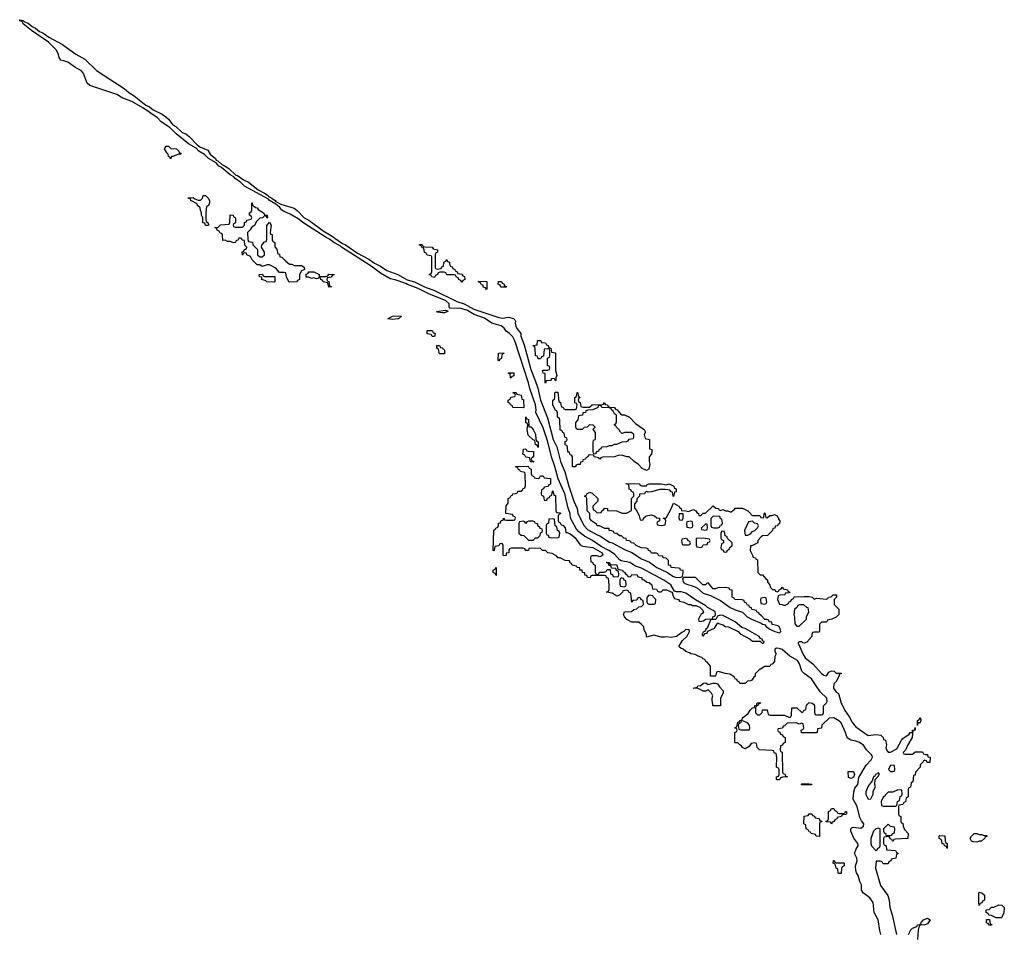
# Model space of a CAD drawing. Header units: inches. Extents: x 2547364 to 2752884, y 552026 to 708734.
# Tile 49 of 85: x 2679642 to 2687634, y 668141 to 675558. Entities that reach past the tile are written whole.
import ezdxf

# ---------------------------------------------------------------- set-up
doc = ezdxf.new("R2010")
doc.units = ezdxf.units.IN
doc.header["$MEASUREMENT"] = 0
for name, color, linetype in [('C6677', 7, 'Continuous'), ('C6686', 7, 'Continuous'), ('C6687', 7, 'Continuous')]:
    doc.layers.add(name, color=color, linetype=linetype)

msp = doc.modelspace()

# ---------------------------------------------------------------- linework, layer by layer
at = {"layer": 'C6677', "color": 6}
msp.add_lwpolyline([(2680000, 675222.7), (2679975.1, 675230), (2679962, 675250), (2679956.6, 675276.6), (2679939.7, 675310), (2679876.8, 675376.8), (2679737.4, 675470), (2679670, 675524.2), (2679662.7, 675542.7), (2679643.6, 675550), (2679642, 675558), (2679670, 675551.5), (2679680.7, 675540.7), (2679710.1, 675530.1), (2679742.5, 675502.5), (2679771.3, 675490), (2679802.3, 675462.3), (2679830.1, 675450.1), (2679877.4, 675417.4), (2679990, 675355.9), (2680000, 675348.7)], dxfattribs=at)
at = {"layer": 'C6686', "color": 6}
for points in [[(2685330.2, 670000), (2685330, 669989), (2685268.7, 669988.7), (2685266.8, 670000)], [(2686632.1, 668132.1), (2686622.7, 668162.7), (2686609.6, 668250), (2686577.2, 668310), (2686569.6, 668390), (2686542.9, 668430), (2686488, 668470), (2686474, 668490), (2686473.6, 668533.6), (2686460.4, 668560.4), (2686448.7, 668610), (2686433.2, 668633.2), (2686428.7, 668650), (2686426, 668690), (2686439, 668730), (2686437.2, 668750), (2686418, 668790), (2686432.9, 668827.1), (2686448.4, 668851.6), (2686444, 668870), (2686412.9, 668912.9), (2686388, 668970), (2686388, 668990), (2686400.4, 668999.6), (2686410, 669002), (2686470, 668993.4), (2686491.8, 669010), (2686493.6, 669030), (2686474.9, 669054.9), (2686462.5, 669082.5), (2686440.5, 669170), (2686408, 669230), (2686412.3, 669290), (2686420.2, 669319.8), (2686446, 669350), (2686454, 669406), (2686460.1, 669419.9), (2686512.9, 669507.1), (2686553.3, 669550), (2686563.5, 669570), (2686560.5, 669580.5), (2686556.2, 669590), (2686516.3, 669630), (2686490, 669669.6), (2686451.9, 669691.9), (2686430, 669701.3), (2686389.6, 669709.6), (2686364.1, 669724.1), (2686355.1, 669735.1), (2686346, 669770), (2686310, 669849.3), (2686290, 669867), (2686250, 669889.3), (2686211.3, 669888.7), (2686154, 669830), (2686150, 669806), (2686118, 669802), (2686114, 669770), (2686107.3, 669767.3), (2685988.4, 669768.4), (2685986, 669790), (2686002, 669798), (2686006, 669810), (2686002, 669842), (2685990, 669846), (2685970, 669838), (2685948.4, 669848.4), (2685872.7, 669847.3), (2685850, 669826), (2685838, 669822), (2685832.7, 669807.3), (2685798, 669802), (2685794, 669790), (2685798, 669778), (2685812.7, 669772.7), (2685818, 669758), (2685832.7, 669752.7), (2685838, 669738), (2685854, 669730), (2685854, 669690), (2685838, 669682), (2685832.7, 669667.3), (2685818, 669662), (2685814, 669630), (2685818, 669618), (2685832, 669612), (2685834, 669450), (2685838, 669438), (2685854, 669430), (2685858, 669418), (2685874, 669410), (2685832.7, 669407.3), (2685818, 669402), (2685810, 669386), (2685790, 669386), (2685786, 669390), (2685786, 669410), (2685802, 669418), (2685806, 669430), (2685806, 669470), (2685802, 669482), (2685786, 669490), (2685788, 669570), (2685782, 669602), (2685767.3, 669607.3), (2685762, 669622), (2685750, 669626), (2685646, 669630), (2685628.4, 669648.4), (2685622, 669682), (2685610, 669686), (2685578, 669682), (2685563.6, 669656.4), (2685530, 669638), (2685510, 669648.7), (2685502, 669662), (2685486, 669670), (2685470, 669686), (2685450, 669686), (2685446, 669690), (2685448, 669770), (2685462, 669778), (2685466, 669790), (2685462, 669802), (2685448, 669810), (2685462, 669818), (2685470, 669854), (2685482, 669858), (2685486, 669870), (2685506, 669874), (2685508, 669890), (2685554, 669926), (2685570, 669952), (2685590, 669972), (2685606, 669974), (2685608, 669990), (2685626, 669994), (2685626, 670000)], [(2685637.3, 670000), (2685634, 669990), (2685618, 669982), (2685614, 669970), (2685614, 669930), (2685630, 669914), (2685650, 669914), (2685667.3, 669932.7), (2685670, 669954), (2685710, 669954), (2685718, 669918), (2685732.7, 669912.7), (2685850, 669911.3), (2685890, 669894), (2685902, 669898), (2685907.3, 669912.7), (2685909.2, 669970.8), (2685950, 669971.3), (2685990, 669934), (2686002, 669938), (2686006, 669950), (2686022, 669958), (2686028.4, 669991.6), (2686036.5, 670000)], [(2686084, 670000), (2686094, 669990), (2686092.7, 669932.7), (2686098, 669918), (2686110, 669914), (2686150, 669914), (2686162, 669918), (2686166, 669930), (2686167.3, 669987.3), (2686179.5, 670000)], [(2686315.1, 670000), (2686338.4, 669950), (2686377, 669897), (2686402.4, 669850), (2686430, 669816.3), (2686530, 669747.7), (2686590, 669754), (2686632, 669750), (2686652, 669730), (2686654, 669714), (2686671, 669710), (2686678, 669670), (2686672, 669650), (2686678, 669630), (2686690, 669612), (2686710, 669611), (2686762.7, 669637.3), (2686799.3, 669710), (2686810, 669722.8), (2686862, 669758), (2686870, 669770.7), (2686888.7, 669771.3), (2686890, 669791.3), (2686907.3, 669792.7), (2686910, 669812), (2686910, 669789), (2686892, 669788), (2686886, 669730), (2686851.3, 669670), (2686832.7, 669627.3), (2686814, 669610), (2686818, 669598), (2686830, 669594), (2686890, 669594), (2686910, 669614), (2686970, 669614), (2686978, 669598), (2686992, 669592), (2687010, 669591.3), (2687014, 669574), (2687032, 669570), (2687030, 669528), (2687008.4, 669528.4), (2687002, 669542), (2686990, 669546), (2686978, 669542), (2686974, 669530), (2686952, 669510), (2686951.3, 669490), (2686914, 669450), (2686910, 669426), (2686898, 669422), (2686892, 669370), (2686878, 669362), (2686871.3, 669328.7), (2686858, 669322), (2686854, 669310), (2686854, 669250), (2686838, 669242), (2686832.7, 669207.3), (2686818, 669202), (2686810, 669186), (2686778, 669182), (2686774, 669170), (2686774, 669110), (2686778, 669098), (2686794, 669090), (2686794, 669050), (2686798, 669038), (2686810, 669034), (2686812, 669010), (2686823.6, 668983.6), (2686854, 668950), (2686852, 668910), (2686750, 668906), (2686738, 668902), (2686730, 668886), (2686722, 668902), (2686707.3, 668907.3), (2686702, 668922), (2686690, 668926), (2686658, 668922), (2686654, 668910), (2686654, 668870), (2686658, 668858), (2686674, 668850), (2686678, 668818), (2686750, 668812), (2686758, 668798), (2686770, 668794), (2686771.6, 668788.4), (2686758, 668782), (2686754, 668750), (2686718, 668742), (2686714, 668730), (2686698, 668722), (2686690, 668706), (2686650, 668706), (2686642, 668722), (2686627.3, 668727.3), (2686594, 668726), (2686587.7, 668670), (2686628, 668530), (2686688.2, 668448.2), (2686700.7, 668410), (2686705.5, 668350), (2686723.8, 668290), (2686758.4, 668130)], [(2686855.6, 668130), (2686876, 668170), (2686890, 668182), (2686923.1, 668196.9), (2686930, 668211), (2686948.4, 668211.6), (2686958, 668222), (2686958, 668230), (2686978, 668250), (2687010, 668262.8), (2687019.8, 668259.8), (2687031.3, 668250), (2687010, 668219), (2686989.3, 668209.3), (2686951.6, 668208.4), (2686942, 668198), (2686934, 668166), (2686928.4, 668090)]]:
    msp.add_lwpolyline(points, dxfattribs=at)
for points in [[(2686930, 669829), (2686929.4, 669870), (2686942, 669878), (2686952, 669892), (2686955.3, 669875.3), (2686950.4, 669850), (2686931.6, 669848.4)], [(2685510, 669866), (2685498, 669862), (2685494, 669850), (2685478, 669842), (2685474, 669830), (2685478, 669798), (2685492.7, 669792.7), (2685550, 669792), (2685566, 669794), (2685568, 669810), (2685566, 669830), (2685548.4, 669848.4)], [(2686710, 669506), (2686694, 669470), (2686710, 669454), (2686730, 669454), (2686742, 669458), (2686746, 669470), (2686742, 669502)], [(2686390, 669398), (2686370, 669406), (2686366, 669454), (2686410, 669454), (2686418, 669430), (2686410, 669409)], [(2686610, 669446), (2686604.7, 669435.3), (2686590, 669433.2), (2686582.8, 669417.2), (2686572, 669410), (2686561, 669379), (2686530, 669335.3), (2686510.8, 669290), (2686511.1, 669268.9), (2686530, 669231), (2686550, 669232), (2686568.7, 669270), (2686570, 669294), (2686588, 669330), (2686582, 669350), (2686586, 669390), (2686608, 669410), (2686618, 669430), (2686618, 669438)], [(2685990, 669346), (2685986, 669350), (2685990, 669354), (2686050, 669354), (2686071.6, 669351.6), (2686070, 669346)], [(2686770, 669306), (2686730, 669286), (2686690, 669286), (2686670, 669266), (2686665.4, 669254.6), (2686650, 669246), (2686634, 669210), (2686638, 669178), (2686650, 669174), (2686750, 669174), (2686762, 669178), (2686768.4, 669211.6), (2686782, 669218), (2686788.4, 669251.6), (2686802, 669258), (2686806, 669270), (2686802, 669302)], [(2686130, 668928), (2686106, 668930), (2686102, 668942), (2686066, 668950), (2686062, 668962), (2686050, 668966), (2686042, 668982), (2686026, 668990), (2686022, 669022), (2686006, 669030), (2686010, 669092), (2686042, 669098), (2686050, 669111.3), (2686071.1, 669111.1), (2686078, 669098), (2686092.7, 669092.7), (2686098, 669078), (2686130, 669074), (2686138, 669058), (2686152.7, 669052.7), (2686150, 669046), (2686138, 669042), (2686132.7, 669027.3), (2686134, 668930)], [(2686290, 669114), (2686330, 669114), (2686342, 669118), (2686346, 669130), (2686352, 669130), (2686354, 669110), (2686350, 669106), (2686318, 669102), (2686311.6, 669088.4), (2686278, 669082), (2686274, 669070), (2686258, 669062), (2686254, 669050), (2686238, 669042), (2686230, 669026), (2686222, 669042), (2686190, 669046), (2686186, 669050), (2686202, 669058), (2686206, 669070), (2686206, 669130), (2686222, 669138), (2686230, 669154), (2686250, 669154), (2686258, 669138), (2686274, 669130), (2686278, 669118)], [(2686690, 669026), (2686654, 668990), (2686654, 668970), (2686658, 668958), (2686670, 668954), (2686674, 668934), (2686710, 668934), (2686722, 668938), (2686726, 668950), (2686742, 668958), (2686746, 668990), (2686742, 669002), (2686710, 669008)], [(2686610, 668995.3), (2686590, 668988.7), (2686571.3, 668970), (2686550.8, 668910), (2686550.9, 668870.9), (2686556, 668850), (2686590, 668814), (2686602, 668818), (2686608, 668832), (2686622, 668838), (2686626, 668850), (2686626, 668990)], [(2687170, 668829.2), (2687166, 668846), (2687148, 668850), (2687146, 668866), (2687128.7, 668870), (2687128, 668888), (2687122, 668902), (2687106, 668910), (2687106, 668930), (2687110, 668934), (2687151.6, 668931.6), (2687152.7, 668892.7), (2687158, 668878), (2687171, 668870)], [(2687430, 668942), (2687450, 668942), (2687470, 668934), (2687490, 668934), (2687494, 668930), (2687478, 668922), (2687474, 668910), (2687450, 668889), (2687430, 668888.7), (2687410, 668882), (2687384.7, 668884.7), (2687368, 668890), (2687358, 668910), (2687368, 668930), (2687390, 668951.3), (2687410, 668951)], [(2686270, 668714), (2686330, 668714), (2686334, 668710), (2686334, 668690), (2686318, 668682), (2686312.7, 668667.3), (2686310, 668626), (2686290, 668626), (2686286, 668630), (2686282, 668662), (2686268, 668670), (2686262, 668702), (2686246, 668710), (2686247.3, 668732.7), (2686252.7, 668732.7), (2686258, 668718)], [(2687430, 668366), (2687426, 668390), (2687426, 668470), (2687430, 668474), (2687452, 668470), (2687472, 668450), (2687474, 668430), (2687474, 668410), (2687458, 668402), (2687452.7, 668387.3), (2687438, 668382)], [(2687610, 668266), (2687568, 668268), (2687530, 668286), (2687507.3, 668287.3), (2687502, 668302), (2687486, 668310), (2687487.3, 668332.7), (2687510, 668334), (2687530, 668354), (2687550, 668354), (2687588.7, 668371.3), (2687614, 668370), (2687634, 668350), (2687630, 668306)], [(2687510, 668206), (2687502, 668222), (2687490, 668226), (2687490, 668254), (2687512.7, 668252.7), (2687518, 668218), (2687532.7, 668212.7), (2687530, 668206)]]:
    msp.add_lwpolyline(points, close=True, dxfattribs=at)
at = {"layer": 'C6687', "color": 6}
for points in [[(2680000, 675348.7), (2680098, 675278), (2680170, 675237.3), (2680265.6, 675145.6), (2680490, 674999.2), (2680527, 674967), (2680570, 674939.7), (2680665.2, 674865.2), (2680694.6, 674850), (2680725.9, 674825.9), (2680798, 674790), (2680828.4, 674770), (2680850, 674750.3), (2680884.1, 674704.1), (2680910, 674690.2), (2680962.1, 674642.1), (2680990.1, 674630.1), (2681018, 674610), (2681082.3, 674542.3), (2681104.7, 674524.7), (2681170, 674498.3), (2681187, 674467), (2681231.1, 674430), (2681237.8, 674417.8), (2681250, 674412.8), (2681281.5, 674381.5), (2681310.1, 674370.1), (2681340.3, 674350), (2681396.4, 674296.4), (2681410, 674292.1), (2681458.2, 674258.2), (2681498.9, 674238.9), (2681577.4, 674177.4), (2681630, 674151), (2681657.8, 674130), (2681662, 674122), (2681688, 674110), (2681716.9, 674090), (2681721.7, 674081.7), (2681760.6, 674060.6), (2681870, 674028.7), (2681894.4, 674010), (2681950, 673950.3), (2681990.2, 673930.2), (2682104.6, 673844.6), (2682163.8, 673810), (2682261, 673741), (2682285.5, 673730), (2682383.4, 673663.4), (2682474.8, 673614.8), (2682521.7, 673581.7), (2682570, 673557.7), (2682622.3, 673522.3), (2682710.2, 673490.2), (2682786.9, 673446.9), (2682846.8, 673430), (2682928.9, 673388.9), (2683010, 673359), (2683190, 673271.4), (2683250.2, 673250.2), (2683327.8, 673207.8), (2683530, 673139.6), (2683564.7, 673135.3), (2683610, 673142.8), (2683651, 673131), (2683662, 673122), (2683666.8, 673110), (2683664.1, 673095.9), (2683668.9, 673068.9), (2683677.1, 673050), (2683708.4, 673010), (2683710.9, 672989.1), (2683737.6, 672917.6), (2683790, 672718.8), (2683827.2, 672630), (2683847.5, 672567.5), (2683870.3, 672470), (2683925.7, 672325.7), (2683972.8, 672150), (2684001.7, 672090), (2684032.9, 671970), (2684066.5, 671886.5), (2684098.3, 671770), (2684141.1, 671650), (2684167.4, 671590), (2684172.9, 671550), (2684223.1, 671450), (2684250, 671418.9), (2684330, 671375.3), (2684350, 671368.8), (2684430, 671316.5), (2684450.3, 671310.2), (2684550, 671257), (2684610, 671233), (2684690, 671181.1), (2684753.4, 671153.4), (2684813.4, 671110), (2684893.8, 671073.8), (2684950, 671036.4), (2684970, 671030.5), (2685009, 671031), (2685022, 671038), (2685028, 671070), (2685026, 671086), (2685006, 671090), (2685002, 671102), (2684990, 671106), (2684928.7, 671110), (2684927.3, 671127.3), (2684909, 671130), (2684907.3, 671167.3), (2684890, 671186), (2684866, 671190), (2684862, 671202), (2684830, 671206), (2684822, 671222), (2684810, 671226), (2684770, 671226), (2684762, 671242), (2684746, 671250), (2684742, 671262), (2684727.3, 671267.3), (2684686, 671270), (2684646, 671290), (2684628, 671308), (2684606, 671310), (2684602, 671322), (2684588.4, 671328.4), (2684568, 671330), (2684566, 671346), (2684546, 671350), (2684528, 671368), (2684510, 671368.7), (2684490, 671388), (2684466, 671390), (2684462, 671402), (2684448.4, 671408.4), (2684428, 671410), (2684426, 671426), (2684391.3, 671428.7), (2684349.1, 671449.1), (2684329, 671450), (2684323.1, 671463.1), (2684282, 671490), (2684270, 671508), (2684268.9, 671548.9), (2684248.9, 671571.1), (2684246, 671670), (2684242, 671682), (2684226, 671690), (2684242, 671698), (2684246, 671710), (2684270, 671722), (2684290, 671714), (2684334, 671670), (2684334, 671650), (2684294, 671610), (2684298, 671578), (2684310, 671574), (2684330, 671554), (2684362, 671558), (2684366, 671570), (2684382, 671578), (2684390, 671592), (2684412, 671590), (2684414, 671574), (2684490, 671571.3), (2684530, 671551.3), (2684568.4, 671551.6), (2684607.3, 671572.7), (2684609.1, 671670.9), (2684626, 671690), (2684626, 671710), (2684622, 671722), (2684608, 671728), (2684602, 671742), (2684590, 671746), (2684586, 671786), (2684574, 671786), (2684566, 671790), (2684566, 671794), (2684670, 671791.3), (2684678, 671778), (2684690, 671774), (2684730, 671774), (2684736.4, 671783.6), (2684750.9, 671790.9), (2684850, 671790.5), (2684890, 671782), (2684914, 671790), (2684952, 671770), (2684954, 671754), (2684971, 671750), (2684970, 671726), (2684958, 671722), (2684950, 671686), (2684946, 671690), (2684942, 671722), (2684930, 671726), (2684918, 671738), (2684883.1, 671743.1), (2684836.9, 671743.1), (2684770, 671725.2), (2684743.1, 671723.1), (2684732.7, 671727.3), (2684718, 671722), (2684714, 671710), (2684674, 671706), (2684672, 671690), (2684651.1, 671668.9), (2684650, 671648), (2684631.3, 671628.7), (2684631.3, 671591.3), (2684651.3, 671570), (2684671.3, 671531.3), (2684678, 671498), (2684690, 671494), (2684702, 671498), (2684706, 671510), (2684726, 671530), (2684770, 671538), (2684794, 671530), (2684812.7, 671512.7), (2684834, 671510), (2684834, 671490), (2684818, 671482), (2684814, 671470), (2684818, 671458), (2684850, 671452), (2684882, 671458), (2684886, 671490), (2684882, 671502), (2684866, 671510), (2684890, 671514), (2684924.7, 671575.3), (2684950, 671634), (2684991.3, 671610), (2684998, 671598), (2685012, 671590), (2685014, 671574), (2685048.4, 671571.6), (2685070, 671564.7), (2685110, 671582), (2685130, 671572), (2685138, 671558), (2685152, 671550), (2685154, 671534), (2685170, 671532), (2685189.3, 671550.7), (2685208.4, 671551.6), (2685270, 671612), (2685291.6, 671591.6), (2685314, 671590), (2685318, 671578), (2685330, 671574), (2685350, 671582), (2685370, 671571.3), (2685391, 671571), (2685410, 671562), (2685418, 671562), (2685430, 671574), (2685442, 671578), (2685450, 671591.3), (2685510, 671591.3), (2685552, 671570), (2685574, 671550), (2685578, 671538), (2685592.7, 671532.7), (2685650, 671534), (2685658, 671518), (2685670, 671514), (2685682, 671518), (2685686, 671550), (2685690, 671554), (2685698, 671518), (2685710, 671514), (2685730, 671534), (2685750, 671534), (2685770, 671542), (2685790, 671531), (2685795.3, 671515.3), (2685802, 671510), (2685802, 671502), (2685811, 671490), (2685810, 671466), (2685798, 671462), (2685794, 671450), (2685774, 671446), (2685772, 671430), (2685754, 671426), (2685752, 671410), (2685712, 671370), (2685671.6, 671368.4), (2685659.6, 671360.4), (2685634, 671330), (2685634, 671310), (2685586, 671286), (2685574, 671286), (2685572, 671250), (2685594, 671206), (2685594, 671194), (2685614, 671190), (2685618, 671178), (2685632, 671172), (2685634, 671070), (2685652, 671052), (2685670, 671051.3), (2685698, 671018), (2685712, 671010), (2685712.7, 670992.7), (2685731.3, 670971.3), (2685734, 670950), (2685752.7, 670932.7), (2685771.6, 670931.6), (2685778, 670918), (2685790, 670914), (2685802, 670918), (2685806, 670930), (2685822, 670938), (2685830, 670951), (2685838, 670938), (2685874, 670930), (2685878, 670918), (2685894, 670910), (2685890, 670906), (2685858, 670902), (2685851.6, 670888.4), (2685812.7, 670887.3), (2685798, 670882), (2685794, 670850), (2685810, 670814), (2685831.1, 670811.1), (2685850, 670802), (2685882, 670818), (2685886, 670830), (2685902, 670838), (2685906, 670850), (2685922, 670858), (2685930, 670874), (2685990, 670871.3), (2686010, 670876), (2686050, 670876), (2686074, 670870), (2686090, 670854), (2686110, 670862), (2686190, 670854), (2686202, 670858), (2686206, 670870), (2686228, 670872), (2686246, 670890), (2686272, 670890), (2686272, 670870), (2686254, 670850), (2686254, 670810), (2686290, 670772), (2686290, 670728), (2686270, 670708), (2686234, 670690), (2686198, 670682), (2686190, 670668), (2686150, 670666), (2686134, 670650), (2686134, 670590), (2686130, 670586), (2686090, 670586), (2686078, 670582), (2686072, 670568), (2686071.3, 670550), (2686030, 670505.2), (2686010, 670495.3), (2685998, 670498), (2685990, 670506), (2685970, 670506), (2685962, 670498), (2685962, 670490), (2685966.8, 670486.8), (2685997.8, 670410), (2686017.9, 670377.9), (2686080.3, 670330), (2686150, 670250.7), (2686170, 670237.3), (2686190, 670232), (2686210, 670262), (2686230, 670272), (2686254, 670270), (2686270, 670254), (2686310, 670254), (2686310, 670248), (2686294, 670246), (2686294, 670234), (2686271.6, 670188.4), (2686250, 670166), (2686247.7, 670130), (2686270, 670098), (2686287.1, 670087.1), (2686310.5, 670010), (2686315.1, 670000)], [(2686179.5, 670000), (2686190, 670011), (2686195.8, 670024.2), (2686193.3, 670050), (2686140.4, 670100.4), (2686070, 670207.3), (2686009.7, 670249.7), (2685989.7, 670269.7), (2685970.9, 670330), (2685954.5, 670354.5), (2685892, 670390), (2685830, 670443.7), (2685807.3, 670452.7), (2685785.4, 670454.6), (2685772.7, 670447.3), (2685772, 670430), (2685782, 670410), (2685771, 670389), (2685770, 670348), (2685750, 670326), (2685738, 670322), (2685730, 670306), (2685690, 670308), (2685642, 670278), (2685612, 670248), (2685610.9, 670229.1), (2685599.6, 670220.4), (2685583.6, 670196.4), (2685574, 670190), (2685550, 670188), (2685530, 670168), (2685488.4, 670168.4), (2685482, 670182), (2685467.3, 670187.3), (2685462, 670202), (2685450, 670206), (2685442, 670222), (2685406, 670246), (2685369.6, 670249.6), (2685314, 670266), (2685298, 670262), (2685290, 670228), (2685249, 670229), (2685248, 670310), (2685222, 670342), (2685210, 670348.7), (2685204, 670364), (2685190, 670369.2), (2685180.2, 670380.2), (2685148, 670390), (2685124.7, 670404.7), (2685090, 670409.3), (2685079, 670419), (2685050, 670429), (2685027.6, 670447.6), (2685010, 670453.2), (2684993.2, 670470), (2685023, 670517), (2685056, 670550), (2685069, 670570), (2685078, 670590), (2685078, 670598), (2685070, 670606), (2685050, 670608), (2685032, 670590), (2685016, 670584), (2684972, 670550), (2684930, 670542), (2684890, 670548), (2684876, 670544), (2684850, 670545.2), (2684790, 670561.2), (2684730, 670546), (2684728.7, 670570), (2684710, 670606), (2684708, 670628), (2684688.7, 670648.7), (2684667.3, 670667.3), (2684610, 670666), (2684570, 670688.7), (2684550, 670709), (2684544, 670730), (2684550, 670751), (2684607.3, 670752.7), (2684626, 670770), (2684650, 670774), (2684668.4, 670791.6), (2684690, 670794), (2684706, 670810), (2684702, 670842), (2684688, 670848), (2684682, 670862), (2684670, 670866), (2684658, 670862), (2684650, 670846), (2684618, 670842), (2684610, 670828), (2684602, 670902), (2684586, 670910), (2684582, 670922), (2684570, 670926), (2684538, 670922), (2684534, 670910), (2684510, 670886), (2684490, 670878), (2684450, 670902), (2684406, 670910), (2684422, 670918), (2684427.3, 670932.7), (2684428, 670970), (2684422, 671022), (2684406, 671030), (2684402, 671042), (2684390, 671046), (2684290, 671046), (2684278, 671042), (2684272, 671028), (2684250, 671029), (2684246, 671046), (2684230, 671048), (2684228, 671068), (2684209.2, 671070), (2684208.4, 671088.4), (2684188.7, 671090), (2684187.3, 671107.3), (2684166, 671110), (2684162, 671122), (2684126, 671130), (2684122, 671142), (2684110, 671146), (2684106, 671166), (2684070, 671168.7), (2684028.9, 671188.9), (2684010, 671189.2), (2684002, 671202), (2683964, 671224), (2683928, 671230), (2683910, 671248), (2683886, 671250), (2683867.3, 671267.3), (2683774, 671266), (2683772, 671250), (2683750, 671248.7), (2683742, 671262), (2683728, 671268), (2683631.6, 671268.4), (2683618, 671262), (2683611.6, 671248.4), (2683611, 671230), (2683592, 671228), (2683590, 671208.7), (2683570, 671206), (2683566, 671210), (2683566, 671290), (2683562, 671302), (2683550, 671306), (2683538, 671302), (2683530, 671286), (2683498, 671282), (2683494, 671250), (2683490, 671246), (2683486, 671250), (2683490, 671414), (2683502, 671418), (2683506, 671430), (2683522, 671438), (2683528, 671452), (2683528.7, 671470), (2683546, 671474), (2683550, 671492), (2683566, 671494), (2683570, 671512), (2683578, 671498), (2683590, 671494), (2683650, 671494), (2683662, 671498), (2683666, 671510), (2683662, 671522), (2683647.3, 671527.3), (2683642, 671542), (2683588.7, 671548.7), (2683589.4, 671610.6), (2683607.3, 671632.7), (2683608, 671670), (2683622, 671678), (2683630, 671694), (2683642, 671698), (2683646, 671710), (2683668.4, 671711.6), (2683682, 671718), (2683686, 671730), (2683708.4, 671731.6), (2683722, 671738), (2683726, 671750), (2683742, 671758), (2683747.3, 671772.7), (2683746, 671870), (2683742, 671882), (2683706, 671890), (2683702, 671902), (2683690, 671906), (2683682, 671922), (2683670, 671926), (2683668.7, 671931.3), (2683770, 671934), (2683778, 671918), (2683794, 671910), (2683794, 671870), (2683798, 671858), (2683814, 671850), (2683818, 671838), (2683850, 671834), (2683862, 671838), (2683870, 671854), (2683890, 671854), (2683898, 671838), (2683950, 671832), (2683951.6, 671788.4), (2683938, 671782), (2683932.7, 671767.3), (2683898, 671762), (2683894, 671750), (2683878, 671742), (2683874, 671710), (2683878, 671698), (2683894, 671690), (2683898, 671658), (2683910, 671654), (2683922, 671658), (2683927.3, 671672.7), (2683942, 671678), (2683946, 671690), (2683962, 671698), (2683966, 671730), (2683970, 671734), (2683978, 671698), (2683990, 671694), (2683991.3, 671688.7), (2683994, 671570), (2683998, 671558), (2684030, 671554), (2684034, 671550), (2684018, 671542), (2684014, 671530), (2684014, 671490), (2684018, 671478), (2684030, 671474), (2684038, 671458), (2684050, 671454), (2684070, 671432), (2684074, 671394), (2684086, 671394), (2684110, 671384.7), (2684130, 671370.8), (2684150.3, 671350.3), (2684190, 671296), (2684210, 671284.7), (2684294.4, 671274.4), (2684370.6, 671230.6), (2684374, 671210), (2684359.6, 671200.4), (2684350, 671198), (2684330, 671206), (2684290, 671206), (2684278, 671202), (2684274, 671190), (2684278, 671158), (2684292.7, 671152.7), (2684298, 671138), (2684314, 671130), (2684312.7, 671072.7), (2684318, 671058), (2684330, 671054), (2684342, 671058), (2684348.4, 671071.6), (2684387.3, 671072.7), (2684402, 671078), (2684410, 671094), (2684434, 671094), (2684438, 671058), (2684452.7, 671052.7), (2684458, 671038), (2684470, 671034), (2684502, 671038), (2684506, 671050), (2684502, 671082), (2684487.3, 671087.3), (2684482, 671102), (2684446, 671106), (2684442, 671122), (2684427.3, 671127.3), (2684422, 671142), (2684406, 671150), (2684410, 671154), (2684430, 671152), (2684434, 671134), (2684490, 671132), (2684498, 671098), (2684534, 671090), (2684538, 671078), (2684552, 671072), (2684558, 671058), (2684574, 671050), (2684578, 671038), (2684590, 671034), (2684602, 671038), (2684610, 671054), (2684654, 671050), (2684658, 671038), (2684671.6, 671031.6), (2684691.3, 671030), (2684692.7, 671012.7), (2684710, 671011.3), (2684731.1, 670991.1), (2684752, 670990), (2684774, 670970), (2684778, 670938), (2684810, 670934), (2684818, 670918), (2684830, 670914), (2684850, 670914), (2684866, 670930), (2684892, 670930), (2684934, 670910), (2684942, 670902), (2684944.7, 670884.7), (2684958, 670858), (2684990, 670852), (2684998, 670838), (2685034, 670830), (2685071.3, 670811.3), (2685088.7, 670811.3), (2685103.6, 670803.6), (2685130, 670801), (2685162, 670790), (2685182, 670770), (2685192, 670750), (2685183.6, 670736.4), (2685171.6, 670728.4), (2685158, 670702), (2685152, 670690), (2685154, 670674), (2685170, 670672), (2685190, 670678), (2685210, 670691.3), (2685266, 670694), (2685268, 670710), (2685284, 670716), (2685289.2, 670730), (2685286, 670750), (2685270, 670762), (2685224.8, 670784.8), (2685210, 670799.3), (2685127.2, 670847.2), (2685050, 670901.6), (2685010, 670913.6), (2684972.9, 670912.9), (2684958, 670918), (2684926.6, 670970), (2684870, 671007.8), (2684690, 671105.1), (2684641.7, 671121.7), (2684594, 671150), (2684525.2, 671165.2), (2684511.9, 671171.9), (2684470, 671218), (2684424, 671250), (2684360.5, 671280.5), (2684292.3, 671330), (2684226.3, 671366.3), (2684181.6, 671401.6), (2684162.8, 671422.8), (2684113.3, 671510), (2684109.5, 671550), (2684092.8, 671592.8), (2684066, 671710), (2684011.6, 671830), (2683985.6, 671930), (2683957.4, 672010), (2683927.8, 672130), (2683890, 672245.2), (2683831.8, 672370), (2683834.3, 672390), (2683829.7, 672430), (2683782.7, 672562.7), (2683770.8, 672610.8), (2683659.8, 672950), (2683643.9, 672983.9), (2683618.7, 673010), (2683591.5, 673030), (2683574.9, 673054.9), (2683550, 673072.3), (2683474.7, 673094.8), (2683414.2, 673134.2), (2683330, 673165.6), (2683277.7, 673197.7), (2683215.2, 673215.2), (2683132.7, 673212.7), (2683127.2, 673227.2), (2683127.1, 673250), (2683099, 673279), (2682969.2, 673329.2), (2682877, 673377), (2682790, 673408.8), (2682777.5, 673417.5), (2682690, 673447.3), (2682650, 673454), (2682570, 673499.7), (2682495.9, 673555.9), (2682253.6, 673710), (2682242.7, 673722.7), (2682191.8, 673750), (2682156.3, 673776.3), (2682128.5, 673788.5), (2681947.4, 673907.4), (2681902.2, 673942.2), (2681838.1, 673978.1), (2681782.3, 674002.3), (2681770, 674011.5), (2681754.5, 674034.5), (2681720.7, 674060.7), (2681669.8, 674090), (2681661, 674101), (2681467.2, 674207.2), (2681437.3, 674237.3), (2681389.9, 674269.9), (2681381.1, 674281.1), (2681350, 674299.1), (2681278.7, 674358.7), (2681258.7, 674370), (2681236, 674396), (2681175.6, 674430), (2681142.5, 674462.5), (2681095.1, 674490), (2681074.3, 674514.3), (2681011.6, 674550), (2680913, 674630), (2680861.8, 674681.8), (2680790, 674729.7), (2680760.3, 674760.3), (2680642.5, 674842.5), (2680553.5, 674893.5), (2680479.8, 674919.8), (2680430, 674949.6), (2680210, 675022.7), (2680190, 675043), (2680160.6, 675120.6), (2680143.4, 675143.4), (2680090, 675172.1), (2680033, 675213), (2680000, 675222.7)], [(2685266.8, 670000), (2685262, 670030), (2685262, 670050), (2685268.7, 670070), (2685258, 670090), (2685230, 670118), (2685210, 670108), (2685190, 670108), (2685150, 670128.7), (2685108.7, 670130), (2685142, 670138), (2685146, 670150), (2685168, 670152), (2685192.7, 670172.7), (2685210, 670174), (2685230, 670162), (2685270, 670172), (2685290, 670172), (2685306, 670166), (2685321.4, 670141.4), (2685352, 670110), (2685351.3, 670090), (2685331, 670050), (2685330.2, 670000)], [(2685626, 670000), (2685626, 670006), (2685632, 670012), (2685650, 670014), (2685654, 670010), (2685638, 670002), (2685637.3, 670000)], [(2686036.5, 670000), (2686050, 670014), (2686074, 670010), (2686084, 670000)]]:
    msp.add_lwpolyline(points, dxfattribs=at)
for points in [[(2680870, 674428), (2680862, 674442), (2680850, 674446), (2680847.3, 674467.3), (2680836.4, 674476.4), (2680818, 674510), (2680830, 674532), (2680850, 674532), (2680870, 674512), (2680914, 674510), (2680934, 674490), (2680938, 674478), (2680950, 674474), (2680950, 674466), (2680930, 674466), (2680886, 674446), (2680874, 674446)], [(2681170, 673886), (2681150, 673888), (2681146, 673906), (2681128, 673910), (2681128, 673950), (2681118, 673970), (2681118, 673990), (2681108.7, 674011.3), (2681108, 674030), (2681086, 674050), (2681082, 674062), (2681030, 674089), (2681027.3, 674107.3), (2681012.7, 674107.3), (2681010, 674112), (2681050, 674114), (2681063.6, 674103.6), (2681090, 674094), (2681110, 674094), (2681126, 674110), (2681130, 674132), (2681150, 674131.3), (2681171.3, 674110), (2681182, 674090), (2681182, 674070), (2681174, 674050), (2681158, 674042), (2681152, 673990), (2681152.7, 673932.7), (2681158, 673918), (2681172, 673910), (2681174, 673890)], [(2681542, 674042), (2681550, 674042), (2681554.4, 674034.4), (2681570, 674030.6), (2681576.8, 674016.8), (2681622, 673990), (2681631.6, 673971.6), (2681652, 673970), (2681654, 673950), (2681650, 673946), (2681642, 673962), (2681630, 673966), (2681614, 673950), (2681590, 673948), (2681562, 673918), (2681551.1, 673888.9), (2681525.4, 673874.6), (2681510.9, 673849.1), (2681492, 673830), (2681492.7, 673772.7), (2681498, 673758), (2681531.3, 673751.3), (2681534, 673730), (2681572, 673692), (2681572, 673650), (2681590, 673632), (2681610, 673632), (2681628, 673650), (2681628, 673670), (2681606, 673710), (2681607.3, 673727.3), (2681630, 673754), (2681642, 673758), (2681647.3, 673772.7), (2681647.3, 673887.3), (2681670, 673914), (2681682, 673890), (2681674, 673830), (2681678, 673818), (2681690, 673814), (2681692, 673772), (2681698, 673758), (2681712, 673750), (2681712.7, 673712.7), (2681730, 673694), (2681738, 673658), (2681750, 673654), (2681754, 673634), (2681771.1, 673631.1), (2681799.6, 673599.6), (2681832.7, 673572.7), (2681850, 673572), (2681870, 673562), (2681930, 673562), (2681952, 673550), (2681954, 673530), (2681930, 673518), (2681912, 673490), (2681914, 673450), (2681898, 673442), (2681890, 673429), (2681830, 673426), (2681808.4, 673468.4), (2681802, 673502), (2681790, 673506), (2681750, 673506), (2681720.4, 673540.4), (2681670, 673568), (2681650, 673568), (2681610, 673555.3), (2681590, 673568), (2681570, 673568), (2681530, 673608), (2681514.6, 673634.6), (2681486, 673650), (2681482, 673662), (2681470, 673666), (2681458, 673662), (2681450, 673646), (2681447.3, 673672.7), (2681462, 673678), (2681468, 673692), (2681482, 673698), (2681486, 673710), (2681468.4, 673728.4), (2681466, 673766), (2681448.4, 673768.4), (2681442, 673782), (2681430, 673786), (2681418, 673782), (2681414, 673770), (2681398, 673762), (2681390, 673746), (2681372, 673748), (2681350, 673758), (2681330, 673758), (2681310, 673768), (2681290, 673766), (2681288, 673808), (2681282, 673822), (2681270, 673826), (2681260.4, 673840.4), (2681246, 673850), (2681242, 673862), (2681226, 673870), (2681250, 673872), (2681271.3, 673891.3), (2681342, 673898), (2681347.3, 673912.7), (2681350, 673974), (2681374, 673970), (2681378, 673958), (2681394, 673950), (2681394, 673910), (2681378, 673902), (2681374, 673890), (2681378, 673878), (2681390, 673874), (2681450, 673874), (2681466, 673890), (2681467.3, 673912.7), (2681482, 673918), (2681486, 673930), (2681522, 673938), (2681526, 673950), (2681522, 673962), (2681506, 673970), (2681506, 673990), (2681522, 673998), (2681527.3, 674012.7), (2681526, 674070), (2681530, 674071), (2681531.6, 674051.6)], [(2683030, 673534), (2683062, 673538), (2683067.3, 673552.7), (2683082, 673558), (2683086, 673590), (2683102, 673598), (2683110, 673612), (2683114, 673594), (2683131.3, 673590), (2683132, 673572), (2683138, 673558), (2683152, 673552), (2683158, 673538), (2683174, 673530), (2683178, 673518), (2683194, 673510), (2683198, 673498), (2683230, 673492), (2683238, 673478), (2683252.7, 673472.7), (2683254, 673450), (2683238, 673442), (2683234, 673426), (2683230, 673426), (2683222, 673442), (2683206, 673450), (2683202, 673462), (2683186, 673470), (2683182, 673482), (2683170, 673486), (2683110, 673486), (2683102, 673502), (2683087.3, 673507.3), (2683052.7, 673507.3), (2683038, 673502), (2683034, 673490), (2683018, 673482), (2683010, 673466), (2682986, 673470), (2682982, 673482), (2682966, 673490), (2682982, 673498), (2682986, 673510), (2682986, 673630), (2682982, 673642), (2682950, 673646), (2682942, 673662), (2682928.4, 673668.4), (2682922, 673702), (2682910, 673706), (2682902, 673722), (2682887.3, 673727.3), (2682887.3, 673732.7), (2682910, 673732), (2682918, 673718), (2682930, 673714), (2682990, 673712), (2682998, 673698), (2683034, 673690), (2683034, 673670), (2683018, 673662), (2683014, 673650), (2683014, 673550), (2683018, 673538)], [(2681630, 673474), (2681710, 673474), (2681714, 673470), (2681714, 673430), (2681710, 673428), (2681648, 673430), (2681639, 673439), (2681608.7, 673450), (2681607.3, 673467.3), (2681588, 673470), (2681586, 673490), (2681611.6, 673491.6), (2681618, 673478)], [(2682127.3, 673472.7), (2682142, 673478), (2682150, 673492), (2682194, 673490), (2682178, 673482), (2682170, 673468), (2682138, 673462), (2682134, 673450), (2682138, 673438), (2682151.6, 673431.6), (2682158, 673398), (2682174, 673390), (2682170, 673388.7), (2682150, 673386), (2682142, 673422), (2682106, 673430), (2682102, 673442), (2682086, 673450), (2682082, 673462), (2682070, 673466), (2682062, 673458), (2682050, 673455.3), (2682030, 673462), (2682010, 673458), (2681990, 673468), (2681968.4, 673468.4), (2681968.4, 673491.6), (2681982, 673498), (2681988.4, 673511.6), (2682030, 673511.3), (2682072, 673490), (2682074, 673474)], [(2683430, 673368), (2683422, 673382), (2683407.3, 673387.3), (2683402, 673402), (2683390, 673406), (2683382, 673422), (2683366, 673430), (2683366, 673434), (2683432.7, 673432.7), (2683434, 673370)], [(2683590, 673386), (2683547.3, 673387.3), (2683542, 673402), (2683526, 673410), (2683527.3, 673432.7), (2683552.7, 673432.7), (2683558, 673418), (2683572.7, 673412.7), (2683578, 673398), (2683592.7, 673392.7)], [(2683070, 673178), (2683030, 673184), (2683024, 673190), (2683099.3, 673199.3), (2683115.3, 673195.3), (2683116, 673190), (2683110, 673186), (2683090, 673178)], [(2682670, 673124), (2682629.4, 673130), (2682668, 673150), (2682714.2, 673154.2), (2682742, 673150), (2682718, 673130), (2682710, 673128.3)], [(2682990, 672986), (2682982, 673002), (2682950, 673008), (2682950, 673034), (2682990, 673034), (2682998, 673018), (2683014, 673010), (2683010, 672986)], [(2683990, 672626), (2683982, 672642), (2683970, 672646), (2683958, 672642), (2683951.6, 672628.4), (2683914, 672626), (2683910, 672606), (2683906, 672610), (2683906, 672686), (2683890, 672688), (2683886, 672710), (2683890, 672714), (2683930, 672714), (2683942, 672718), (2683946, 672730), (2683942, 672742), (2683926, 672750), (2683926, 672810), (2683942, 672818), (2683946, 672830), (2683946, 672870), (2683942, 672882), (2683930, 672886), (2683898, 672882), (2683892.7, 672827.3), (2683878, 672822), (2683870, 672806), (2683850, 672806), (2683846, 672826), (2683830, 672828), (2683827.3, 672887.3), (2683822, 672902), (2683808.7, 672910), (2683810, 672914), (2683842, 672918), (2683846, 672950), (2683850, 672954), (2683872.7, 672952.7), (2683878, 672938), (2683910, 672934), (2683918, 672918), (2683932.7, 672912.7), (2683938, 672898), (2683954, 672890), (2683958, 672858), (2683990, 672854), (2683992, 672850), (2683992, 672710), (2684002, 672670), (2683994, 672650), (2683994, 672630)], [(2683050, 672846), (2683042, 672882), (2683028, 672890), (2683027.3, 672912.7), (2683050, 672914), (2683058, 672898), (2683070, 672894), (2683090, 672874), (2683090, 672846)], [(2683530, 672788), (2683526, 672790), (2683528.7, 672850), (2683570, 672854), (2683572, 672848), (2683558, 672842), (2683550, 672806), (2683538, 672802)], [(2683630, 672648), (2683626, 672650), (2683622, 672682), (2683610, 672686), (2683608.4, 672691.6), (2683652, 672690), (2683652.7, 672667.3), (2683638, 672662)], [(2683730, 672406), (2683646, 672410), (2683642, 672422), (2683626, 672430), (2683622, 672442), (2683606, 672450), (2683606, 672470), (2683622, 672478), (2683627.3, 672492.7), (2683662, 672498), (2683666, 672510), (2683662, 672522), (2683647.3, 672527.3), (2683650, 672534), (2683671.6, 672531.6), (2683678, 672518), (2683712, 672510), (2683718, 672478), (2683730, 672474), (2683731.3, 672468.7), (2683734, 672410)], [(2684268.4, 672411.6), (2684289.4, 672430.6), (2684370, 672434), (2684382, 672438), (2684390, 672451), (2684394, 672434), (2684414, 672430), (2684418, 672418), (2684431.3, 672411.3), (2684471, 672410), (2684476.9, 672396.9), (2684491.3, 672390), (2684518, 672358), (2684530.7, 672350.7), (2684551.3, 672350), (2684590.7, 672330), (2684639.8, 672279.8), (2684712, 672230), (2684722, 672210), (2684712, 672190), (2684718, 672158), (2684754, 672150), (2684754, 672074), (2684772, 672070), (2684774, 672050), (2684771.3, 672030), (2684751.6, 672008.4), (2684751.3, 671970), (2684758, 671950), (2684750, 671908), (2684730, 671898), (2684694.6, 671914.6), (2684665.6, 671945.6), (2684629, 671970), (2684590, 672008), (2684571.3, 672008.7), (2684530, 672022), (2684499.6, 672020.4), (2684469.1, 672009.1), (2684372.7, 672007.3), (2684358, 672002), (2684350, 671989), (2684342, 672002), (2684306, 672010), (2684302, 672022), (2684270, 672026), (2684258, 672022), (2684254, 672010), (2684238, 672002), (2684234, 671990), (2684214, 671986), (2684210, 671968), (2684194, 671966), (2684190, 671946), (2684170, 671946), (2684158, 671942), (2684150, 671928), (2684130, 671928), (2684128, 672008), (2684122, 672022), (2684110, 672026), (2684106, 672046), (2684090, 672048), (2684088, 672088), (2684082, 672102), (2684070, 672106), (2684070, 672134), (2684082, 672138), (2684086, 672150), (2684082, 672162), (2684068, 672170), (2684062, 672202), (2684050, 672206), (2684042, 672222), (2684030, 672226), (2684026, 672310), (2684022, 672322), (2684008, 672330), (2684007.3, 672367.3), (2684002, 672382), (2683990, 672386), (2683969, 672430), (2683968.7, 672470), (2683982, 672478), (2683986, 672490), (2683986, 672530), (2683990, 672534), (2684010, 672534), (2684018, 672458), (2684031.3, 672451.3), (2684038, 672418), (2684054, 672410), (2684058, 672398), (2684070, 672394), (2684150, 672394), (2684162, 672398), (2684166, 672430), (2684162, 672442), (2684148.4, 672448.4), (2684148, 672490), (2684162, 672498), (2684166, 672530), (2684170, 672534), (2684178, 672498), (2684191.3, 672490), (2684178, 672482), (2684174, 672470), (2684178, 672458), (2684192, 672450), (2684198, 672418), (2684212.7, 672412.7)], [(2684350, 672426), (2684338, 672422), (2684334, 672410), (2684294, 672390), (2684252.7, 672387.3), (2684238, 672382), (2684234, 672370), (2684214, 672366), (2684210, 672348), (2684178, 672342), (2684172, 672310), (2684152.7, 672287.3), (2684152.7, 672252.7), (2684158, 672238), (2684170, 672234), (2684210, 672234), (2684226, 672250), (2684250, 672252), (2684270, 672271.3), (2684294, 672270), (2684310, 672254), (2684310, 672246), (2684294, 672230), (2684312.7, 672207.3), (2684312.7, 672152.7), (2684310, 672146), (2684298, 672142), (2684294, 672130), (2684294, 672050), (2684298, 672038), (2684310, 672034), (2684322, 672038), (2684327.3, 672052.7), (2684342, 672058), (2684347.3, 672072.7), (2684362, 672078), (2684368.4, 672091.6), (2684410, 672092), (2684430, 672102), (2684450, 672102), (2684471.3, 672111.3), (2684488.7, 672111.3), (2684532, 672132), (2684570, 672134), (2684582, 672138), (2684588, 672152), (2684622, 672158), (2684626, 672170), (2684626, 672190), (2684607.3, 672207.3), (2684552.7, 672207.3), (2684530, 672198), (2684518, 672210), (2684508.9, 672228.9), (2684486, 672250), (2684482, 672262), (2684470, 672266), (2684470, 672274), (2684482, 672278), (2684487.3, 672292.7), (2684487.3, 672347.3), (2684470, 672358), (2684459, 672379), (2684446, 672390), (2684442, 672402), (2684428, 672408), (2684369.1, 672409.1), (2684366, 672410), (2684362, 672422)], [(2683850, 672086), (2683842, 672102), (2683828, 672108), (2683822, 672142), (2683810, 672146), (2683770, 672186), (2683762, 672230), (2683766, 672270), (2683762, 672282), (2683750, 672286), (2683750, 672334), (2683758, 672318), (2683771, 672311), (2683774, 672254), (2683790, 672252), (2683810, 672232), (2683830, 672194), (2683831.6, 672151.6), (2683838, 672138), (2683851, 672130)], [(2683810, 671966), (2683787.3, 671967.3), (2683782, 672002), (2683750, 672006), (2683742, 672022), (2683726, 672030), (2683730, 672071.3), (2683750, 672074), (2683758, 672058), (2683770, 672054), (2683812, 672052), (2683811.6, 672008.4), (2683798, 672002), (2683794, 671990), (2683798, 671978), (2683814, 671970)], [(2683970, 671506), (2683938, 671502), (2683934, 671470), (2683918, 671462), (2683914, 671450), (2683914, 671390), (2683918, 671378), (2683932, 671372), (2683938, 671358), (2683952.7, 671352.7), (2684010, 671354), (2684022, 671358), (2684026, 671390), (2684022, 671402), (2684008, 671410), (2684002, 671442), (2683988.4, 671448.4), (2683982, 671502)], [(2685026, 671546), (2684994, 671546), (2684992.7, 671512.7), (2684998, 671498), (2685010, 671494), (2685022, 671498), (2685027.3, 671512.7)], [(2685272, 671528), (2685252.7, 671507.3), (2685252.7, 671452.7), (2685258, 671438), (2685272.7, 671432.7), (2685310, 671434), (2685322, 671438), (2685330, 671454), (2685342, 671458), (2685346, 671470), (2685342, 671502), (2685330, 671506), (2685326, 671526)], [(2683807.3, 671487.3), (2683772.7, 671487.3), (2683758, 671482), (2683750, 671468), (2683742, 671482), (2683730, 671486), (2683698, 671482), (2683694, 671470), (2683694, 671390), (2683712.7, 671372.7), (2683734, 671370), (2683772.7, 671332.7), (2683810, 671332), (2683830, 671351.3), (2683848, 671352), (2683866, 671370), (2683868.7, 671391.3), (2683882, 671398), (2683886, 671410), (2683882, 671422), (2683870, 671426), (2683862, 671442), (2683850, 671446), (2683846, 671466), (2683826, 671470), (2683822, 671482)], [(2685090, 671486), (2685058, 671482), (2685054, 671470), (2685058, 671438), (2685090, 671434), (2685102, 671438), (2685106, 671450), (2685102, 671482)], [(2685210, 671466), (2685174, 671430), (2685178, 671418), (2685210, 671414), (2685222, 671418), (2685226, 671430), (2685222, 671462)], [(2685590, 671486), (2685558, 671482), (2685524.7, 671410), (2685530, 671374), (2685550, 671372), (2685570, 671382), (2685590, 671402), (2685608.7, 671411.3), (2685630, 671434), (2685638, 671450), (2685630, 671466), (2685606, 671470)], [(2685050, 671346), (2685018, 671342), (2685014, 671330), (2685018, 671298), (2685030, 671294), (2685070, 671294), (2685082, 671298), (2685086, 671310), (2685082, 671322), (2685067.3, 671327.3), (2685062, 671342)], [(2685190, 671348), (2685134, 671346), (2685132.7, 671292.7), (2685138, 671278), (2685170, 671274), (2685182, 671278), (2685190, 671294), (2685222, 671298), (2685227.3, 671312.7), (2685242, 671318), (2685246, 671330), (2685242, 671342)], [(2685350, 671406), (2685338, 671402), (2685334, 671390), (2685334, 671350), (2685338, 671338), (2685354, 671330), (2685354, 671310), (2685338, 671302), (2685334, 671270), (2685338, 671258), (2685352.7, 671252.7), (2685358, 671238), (2685370, 671234), (2685382, 671238), (2685387.3, 671252.7), (2685402, 671258), (2685407.3, 671272.7), (2685426, 671290), (2685426, 671310), (2685387.3, 671347.3), (2685382, 671362), (2685367.3, 671367.3), (2685362, 671402)], [(2683510, 671046), (2683502, 671062), (2683486, 671070), (2683486, 671090), (2683502, 671098), (2683510, 671112)], [(2684530, 671026), (2684518, 671022), (2684514, 671010), (2684514, 670970), (2684518, 670958), (2684550, 670954), (2684562, 670958), (2684566, 670970), (2684562, 671002), (2684547.3, 671007.3), (2684542, 671022)], [(2685031.1, 671028.9), (2685022.8, 671017.2), (2685030.7, 670990), (2685050, 670977.1), (2685117.3, 670957.3), (2685143.4, 670943.4), (2685190, 670901.3), (2685250, 670883), (2685330, 670844), (2685410, 670786.4), (2685450, 670766.7), (2685508.5, 670748.5), (2685547.7, 670710), (2685582.8, 670690), (2685659.5, 670659.5), (2685670, 670651), (2685688.1, 670648.1), (2685704, 670630), (2685731.3, 670610), (2685772, 670590), (2685810, 670581), (2685819, 670590), (2685814, 670614), (2685810, 670626), (2685798, 670638), (2685749.3, 670649.3), (2685747.3, 670667.3), (2685726, 670670), (2685722, 670682), (2685707.3, 670687.3), (2685690, 670688), (2685660.4, 670720.4), (2685646, 670730), (2685642, 670742), (2685626, 670750), (2685622, 670762), (2685586, 670770), (2685582, 670782), (2685566, 670790), (2685562, 670802), (2685550, 670806), (2685542, 670822), (2685526, 670830), (2685522, 670842), (2685507.3, 670847.3), (2685446, 670850), (2685442, 670862), (2685426, 670870), (2685426, 670926), (2685406, 670930), (2685402, 670942), (2685370, 670948), (2685310, 670946), (2685290, 670938), (2685270, 670938), (2685230, 670986), (2685218, 670982), (2685211.1, 670968.9), (2685186, 670970), (2685128.4, 671028.4)], [(2684750, 670886), (2684732.7, 670867.3), (2684732.7, 670832.7), (2684738, 670818), (2684750, 670814), (2684790, 670814), (2684802, 670818), (2684806, 670850), (2684786, 670870), (2684782, 670882)], [(2685690, 670866), (2685658, 670862), (2685654, 670850), (2685658, 670818), (2685690, 670814), (2685702, 670818), (2685706, 670830), (2685702, 670862)], [(2686007.3, 670807.3), (2685972.7, 670807.3), (2685958, 670802), (2685954, 670790), (2685931.3, 670768.7), (2685926, 670730), (2685931.6, 670708.4), (2685932.7, 670652.7), (2685950, 670634), (2685970, 670634), (2686028, 670690), (2686028.7, 670710), (2686048, 670750), (2686042, 670782), (2686030, 670786)], [(2685330, 670724.5), (2685304.7, 670715.3), (2685291.6, 670688.4), (2685252, 670688), (2685222, 670618), (2685212, 670610), (2685205.4, 670594.6), (2685190, 670586), (2685182, 670570), (2685182, 670562), (2685190, 670554), (2685206, 670574), (2685222, 670578), (2685227.3, 670592.7), (2685282, 670618), (2685310, 670662), (2685316, 670656), (2685350, 670646), (2685370, 670631), (2685394, 670630), (2685474, 670590), (2685491.1, 670571.1), (2685572, 670530), (2685590, 670512), (2685652.7, 670512.7), (2685670, 670494), (2685682, 670498), (2685686, 670510), (2685673.6, 670513.6), (2685668, 670530), (2685655.1, 670535.1), (2685644, 670550), (2685530, 670616.2), (2685504.5, 670624.5), (2685449.3, 670670), (2685350, 670722.4)]]:
    msp.add_lwpolyline(points, close=True, dxfattribs=at)

doc.saveas('drawing.dxf')
